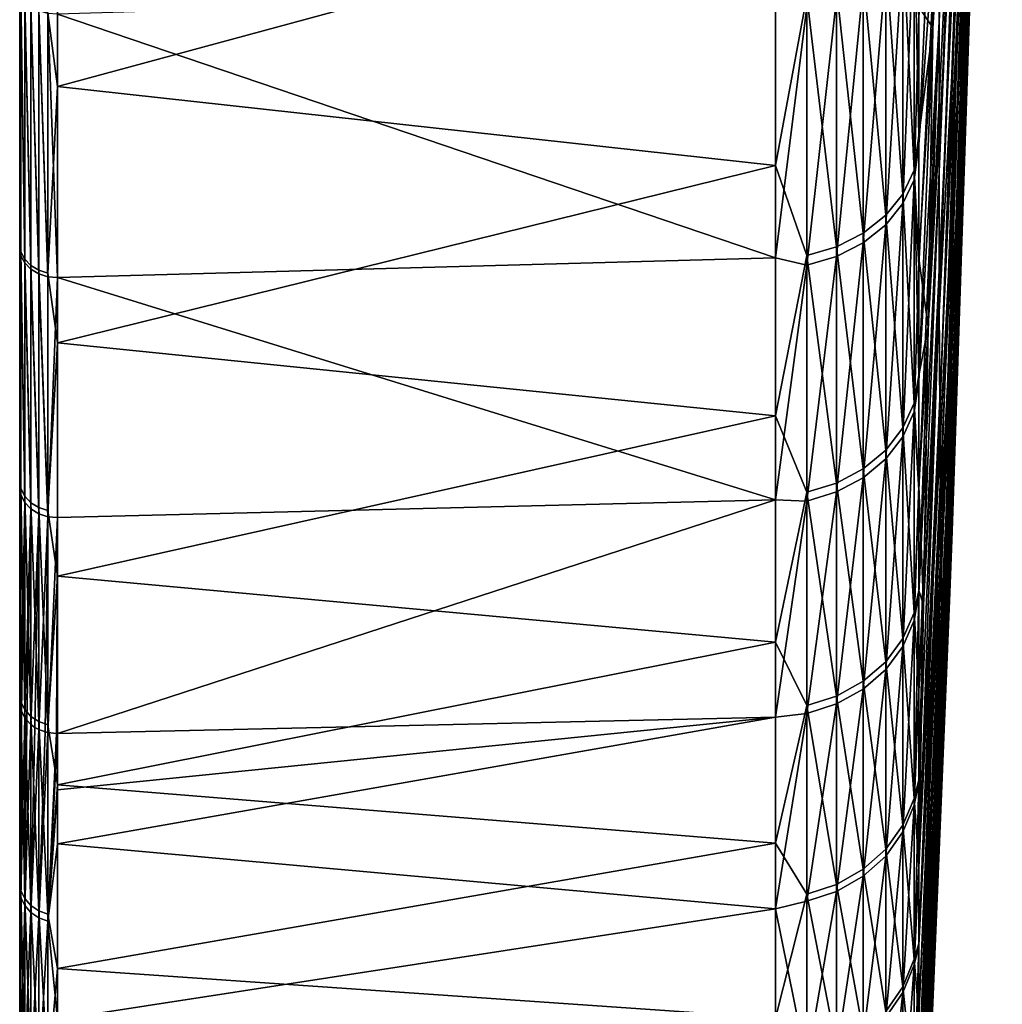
# Model space of a CAD drawing. Header units: metres. Extents: x 59 to 135, y -85 to 87.
# Tile 2 of 210: x 59 to 72, y -78 to -65. Entities that reach past the tile are written whole.
import ezdxf

# ---------------------------------------------------------------- set-up
doc = ezdxf.new("R2010")
doc.units = ezdxf.units.M
doc.layers.add('solid_21_404_502_XXX', color=7, linetype='CONTINUOUS')

msp = doc.modelspace()

# ---------------------------------------------------------------- linework, layer by layer
at = {"layer": 'solid_21_404_502_XXX'}
for points in [[(59, -84.156273, 7.615823), (59, 84.286781, 6), (59, 83.488174, 6)], [(59, -84.156273, 7.615823), (59, 83.689133, 11.67921), (59, 84.286781, 6)], [(59, 83.761658, -11.147238), (59, -83.945526, -9.665577), (59, 83.488174, -6)], [(59, 83.761658, -11.147238), (59, -83.090164, -15.372021), (59, -83.945526, -9.665577)], [(59, 83.761658, -11.147238), (59, 82.92157, -16.257021), (59, -83.090164, -15.372021)], [(59, -83.440346, 13.341134), (59, 82.708168, 17.309969), (59, 83.689133, 11.67921)], [(59, -84.156273, 7.615823), (59, -83.440346, 13.341134), (59, 83.689133, 11.67921)], [(59, -84.409454, -3.914168), (59, 83.679565, -2.001526), (59, 83.488174, -6)], [(59, -84.156273, 7.615823), (59, 83.488174, 6), (59, 83.679565, 2.001526)], [(59, -84.479797, 1.855262), (59, 83.679565, 2.001526), (59, 83.679565, -2.001526)], [(59, -84.409454, -3.914168), (59, -84.479797, 1.855262), (59, 83.679565, -2.001526)], [(59, -84.479797, 1.855262), (59, -84.156273, 7.615823), (59, 83.679565, 2.001526)], [(59, -83.945526, -9.665577), (59, -84.409454, -3.914168), (59, 83.488174, -6)], [(59, 82.92157, -16.257021), (59, -81.847366, -21.006769), (59, -83.090164, -15.372021)], [(59, 82.92157, -16.257021), (59, 81.770096, -21.305588), (59, -81.847366, -21.006769)], [(59, -82.335327, 19.004444), (59, 81.348885, 22.861198), (59, 82.708168, 17.309969)], [(59, -83.440346, 13.341134), (59, -82.335327, 19.004444), (59, 82.708168, 17.309969)], [(59, 81.770096, -21.305588), (59, 80.311546, -26.27416), (59, -81.847366, -21.006769)], [(59, -80.846359, 24.579268), (59, 79.617409, 28.308016), (59, 81.348885, 22.861198)], [(59, -82.335327, 19.004444), (59, -80.846359, 24.579268), (59, 81.348885, 22.861198)], [(59, 80.311546, -26.27416), (59, -80.222961, -26.543432), (59, -81.847366, -21.006769)], [(59, 80.311546, -26.27416), (59, 78.551414, -31.144053), (59, -80.222961, -26.543432)], [(59, -78.980499, 30.039265), (59, 77.521759, 33.62521), (59, 79.617409, 28.308016)], [(59, -80.846359, 24.579268), (59, -78.980499, 30.039265), (59, 79.617409, 28.308016)], [(59, 78.551414, -31.144053), (59, -78.224594, -31.956083), (59, -80.222961, -26.543432)], [(59, 78.551414, -31.144053), (59, 76.496223, -35.897137), (59, -78.224594, -31.956083)], [(59, -76.746208, 35.359512), (59, 75.071571, 38.788372), (59, 77.521759, 33.62521)], [(59, -78.980499, 30.039265), (59, -76.746208, 35.359512), (59, 77.521759, 33.62521)], [(59, 76.496223, -35.897137), (59, -75.861549, -37.219658), (59, -78.224594, -31.956083)], [(59, 76.496223, -35.897137), (59, 74.155876, -40.511539), (59, -75.861549, -37.219658)], [(59, -74.155876, 40.511539), (59, 72.278084, 43.77393), (59, 75.071571, 38.788372)], [(59, -76.746208, 35.359512), (59, -74.155876, 40.511539), (59, 75.071571, 38.788372)], [(59, 74.155876, -40.511539), (59, -73.144676, -42.309959), (59, -75.861549, -37.219658)], [(59, 74.155876, -40.511539), (59, 71.220154, -45.474884), (59, -73.144676, -42.309959)], [(59, -71.250275, 45.42767), (59, 69.153824, 48.559505), (59, 72.278084, 43.77393)], [(59, -74.155876, 40.511539), (59, -71.250275, 45.42767), (59, 72.278084, 43.77393)], [(59, 71.220154, -45.474884), (59, -70.086655, -47.203133), (59, -73.144676, -42.309959)], [(59, 71.220154, -45.474884), (59, 67.950516, -50.229515), (59, -70.086655, -47.203133)], [(59, -68.016335, 50.14035), (59, 65.713104, 53.123096), (59, 69.153824, 48.559505)], [(59, -71.250275, 45.42767), (59, -68.016335, 50.14035), (59, 69.153824, 48.559505)], [(59, 67.950516, -50.229515), (59, -66.701797, -51.876247), (59, -70.086655, -47.203133)], [(59, 67.950516, -50.229515), (59, 64.364212, -54.749634), (59, -66.701797, -51.876247)], [(59, -68.016335, 50.14035), (59, -64.471413, 54.62336), (59, 65.713104, 53.123096)], [(59, 64.364212, -54.749634), (59, -63.005966, -56.307415), (59, -66.701797, -51.876247)], [(72.092766, -50.072754, 30.411503), (71.459869, -66.981308, 36.592052), (71.950981, -55.283516, 30.201523)], [(72.092766, -50.072754, 30.411503), (71.4617, -64.950943, 39.999283), (71.459869, -66.981308, 36.592052)], [(72.092766, -50.072754, 30.411503), (71.467171, -62.671661, 43.24527), (71.4617, -64.950943, 39.999283)], [(72.315361, -50.305965, -7.714036), (71.786453, -65.731552, -16.430183), (71.829636, -63.542927, -19.737694)], [(72.315361, -50.305965, -7.714036), (72.287094, -51.653057, -5.392601), (71.786453, -65.731552, -16.430183)], [(72.091515, -51.448273, 28.106319), (71.950981, -55.283516, 30.201523), (71.4617, -68.751381, 33.042629)], [(72.092766, -52.644714, 25.703604), (72.091515, -51.448273, 28.106319), (71.4617, -68.751381, 33.042629)], [(72.287094, -51.653057, -5.392601), (71.745094, -67.666893, -12.968342), (71.786453, -65.731552, -16.430183)], [(72.287094, -51.653057, -5.392601), (72.260216, -52.820034, -2.975587), (71.745094, -67.666893, -12.968342)], [(71.375923, -65.03109, -43.747158), (72.015686, -52.520061, -31.069576), (71.96769, -55.586365, -28.554207)], [(71.375923, -65.03109, -43.747158), (71.44162, -60.7211, -46.983349), (72.015686, -52.520061, -31.069576)], [(72.092766, -52.644714, 25.703604), (71.4617, -68.751381, 33.042629), (71.467171, -70.251282, 29.370867)], [(72.096527, -53.655315, 23.217001), (72.092766, -52.644714, 25.703604), (71.467171, -70.251282, 29.370867)], [(72.260216, -52.820034, -2.975587), (71.705795, -69.338112, -9.371531), (71.745094, -67.666893, -12.968342)], [(72.260216, -52.820034, -2.975587), (72.234863, -53.800159, -0.476942), (71.705795, -69.338112, -9.371531)], [(72.096527, -53.655315, 23.217001), (71.467171, -70.251282, 29.370867), (71.47625, -71.472618, 25.597294)], [(72.102768, -54.474243, 20.660866), (72.096527, -53.655315, 23.217001), (71.47625, -71.472618, 25.597294)], [(72.234863, -53.800159, -0.476942), (71.66877, -70.735878, -5.659863), (71.705795, -69.338112, -9.371531)], [(72.234863, -53.800159, -0.476942), (72.211205, -54.587776, 2.088914), (71.66877, -70.735878, -5.659863)], [(72.102768, -54.474243, 20.660866), (71.47625, -71.472618, 25.597294), (71.488892, -72.408554, 21.743017)], [(72.111458, -55.096771, 18.049946), (72.102768, -54.474243, 20.660866), (71.488892, -72.408554, 21.743017)], [(72.211205, -54.587776, 2.088914), (71.634232, -71.852364, -1.854097), (71.66877, -70.735878, -5.659863)], [(72.211205, -54.587776, 2.088914), (72.189362, -55.178341, 4.707172), (71.634232, -71.852364, -1.854097)], [(72.111458, -55.096771, 18.049946), (71.488892, -72.408554, 21.743017), (71.50502, -73.053856, 17.829592)], [(72.122543, -55.51931, 15.399313), (72.111458, -55.096771, 18.049946), (71.50502, -73.053856, 17.829592)], [(72.189362, -55.178341, 4.707172), (71.602371, -72.681328, 2.024483), (71.634232, -71.852364, -1.854097)], [(72.189362, -55.178341, 4.707172), (72.169464, -55.568439, 7.362721), (71.602371, -72.681328, 2.024483)], [(71.950981, -55.283516, 30.201523), (71.459869, -66.981308, 36.592052), (71.4617, -68.751381, 33.042629)], [(71.31115, -69.082146, -40.192162), (71.96769, -55.586365, -28.554207), (71.920509, -58.456108, -25.816704)], [(71.31115, -69.082146, -40.192162), (71.375923, -65.03109, -43.747158), (71.96769, -55.586365, -28.554207)], [(72.122543, -55.51931, 15.399313), (71.50502, -73.053856, 17.829592), (71.524551, -73.404922, 13.878901)], [(72.135956, -55.739422, 12.724263), (72.122543, -55.51931, 15.399313), (71.524551, -73.404922, 13.878901)], [(72.169464, -55.568439, 7.362721), (71.573364, -73.218132, 5.954187), (71.602371, -72.681328, 2.024483)], [(72.169464, -55.568439, 7.362721), (72.151627, -55.755829, 10.040236), (71.573364, -73.218132, 5.954187)], [(72.135956, -55.739422, 12.724263), (71.524551, -73.404922, 13.878901), (71.547379, -73.459785, 9.91304)], [(72.151627, -55.755829, 10.040236), (72.135956, -55.739422, 12.724263), (71.547379, -73.459785, 9.91304)], [(72.151627, -55.755829, 10.040236), (71.547379, -73.459785, 9.91304), (71.573364, -73.218132, 5.954187)], [(71.247665, -72.850754, -36.339001), (71.920509, -58.456108, -25.816704), (71.874405, -61.113251, -22.872377)], [(71.247665, -72.850754, -36.339001), (71.31115, -69.082146, -40.192162), (71.920509, -58.456108, -25.816704)], [(71.47625, -60.1562, 46.311855), (71.185867, -64.88913, 51.485935), (71.185867, -66.609306, 49.24017)], [(71.467171, -62.671661, 43.24527), (71.47625, -60.1562, 46.311855), (71.185867, -66.609306, 49.24017)], [(71.375923, -65.03109, -43.747158), (71.18586, -64.747749, -51.663715), (71.44162, -60.7211, -46.983349)], [(71.874405, -61.113251, -22.872377), (71.829636, -63.542927, -19.737694), (71.185867, -76.314201, -32.210541)], [(71.247665, -72.850754, -36.339001), (71.874405, -61.113251, -22.872377), (71.185867, -76.314201, -32.210541)], [(59.513088, -62.049271, -58.093788), (59.513088, -65.8246, -53.77845), (59.381157, -64.827255, -54.954716)], [(69.240135, -63.188499, -56.471031), (59.513088, -65.8246, -53.77845), (59.513088, -62.049271, -58.093788)], [(71.467171, -62.671661, 43.24527), (71.185867, -66.609306, 49.24017), (71.185867, -68.251373, 46.937725)], [(71.467171, -62.671661, 43.24527), (71.185867, -68.251373, 46.937725), (71.185867, -69.814079, 44.580132)], [(71.4617, -64.950943, 39.999283), (71.467171, -62.671661, 43.24527), (71.185867, -69.814079, 44.580132)], [(59.017467, -64.556709, -54.725376), (59, -66.701797, -51.876247), (59, -63.005966, -56.307415)], [(69.240135, -63.188499, -56.471031), (69.240135, -66.894913, -52.027248), (59.513088, -65.8246, -53.77845)], [(69.664322, -64.600342, -54.76236), (69.240135, -66.894913, -52.027248), (69.240135, -63.188499, -56.471031)], [(70.969337, -63.811974, -54.094051), (71.122032, -63.506641, -53.83522), (71.122032, -66.960625, -49.473225)], [(71.185867, -66.491699, -49.398701), (71.122032, -66.960625, -49.473225), (71.122032, -63.506641, -53.83522)], [(71.18586, -64.747749, -51.663715), (71.185867, -66.491699, -49.398701), (71.122032, -63.506641, -53.83522)], [(70.969337, -67.413361, 49.533558), (71.122032, -67.090797, 49.296547), (71.122032, -63.648331, 53.667633)], [(70.969337, -63.954342, 53.925659), (70.969337, -67.413361, 49.533558), (71.122032, -63.648331, 53.667633)], [(71.185867, -64.88913, 51.485935), (71.122032, -63.648331, 53.667633), (71.122032, -67.090797, 49.296547)], [(71.829636, -63.542927, -19.737694), (71.18586, -77.44017, -29.40106), (71.185867, -76.379341, -32.055782)], [(71.829636, -63.542927, -19.737694), (71.786453, -65.731552, -16.430183), (71.18586, -77.44017, -29.40106)], [(71.829636, -63.542927, -19.737694), (71.185867, -76.379341, -32.055782), (71.185867, -76.314201, -32.210541)], [(70.734901, -64.085495, -54.32592), (70.969337, -63.811974, -54.094051), (70.969337, -67.282555, -49.711086)], [(70.969337, -67.282555, -49.711086), (70.969337, -63.811974, -54.094051), (71.122032, -66.960625, -49.473225)], [(70.734901, -67.702316, 49.745876), (70.969337, -67.413361, 49.533558), (70.969337, -63.954342, 53.925659)], [(70.734901, -64.22847, 54.156803), (70.734901, -67.702316, 49.745876), (70.969337, -63.954342, 53.925659)], [(70.429466, -64.314651, -54.52018), (70.734901, -64.085495, -54.32592), (70.734901, -67.570953, -49.924164)], [(70.734901, -67.570953, -49.924164), (70.734901, -64.085495, -54.32592), (70.969337, -67.282555, -49.711086)], [(70.06707, -64.48893, -54.667919), (70.429466, -64.314651, -54.52018), (70.429466, -67.812576, -50.102684)], [(70.429466, -67.944405, 49.923759), (70.734901, -67.702316, 49.745876), (70.734901, -64.22847, 54.156803)], [(70.429466, -64.458138, 54.35046), (70.429466, -67.944405, 49.923759), (70.734901, -64.22847, 54.156803)], [(70.429466, -67.812576, -50.102684), (70.429466, -64.314651, -54.52018), (70.734901, -67.570953, -49.924164)], [(59.017467, -68.119232, 50.221565), (59, -64.471413, 54.62336), (59, -68.016335, 50.14035)], [(59.017467, -68.119232, 50.221565), (59.017467, -64.568588, 54.711357), (59, -64.471413, 54.62336)], [(59.017467, -68.067802, -50.291252), (59, -66.701797, -51.876247), (59.017467, -64.556709, -54.725376)], [(59.017467, -64.556709, -54.725376), (59.068981, -64.650093, -54.804539), (59.068981, -68.16626, -50.364002)], [(59.017467, -68.067802, -50.291252), (59.017467, -64.556709, -54.725376), (59.068981, -68.16626, -50.364002)], [(59.068981, -68.217415, 50.294693), (59.017467, -64.568588, 54.711357), (59.017467, -68.119232, 50.221565)], [(59.068981, -64.661415, 54.791183), (59.017467, -64.568588, 54.711357), (59.068981, -68.217415, 50.294693)], [(69.240135, -68.145973, 50.377483), (69.240135, -64.549225, 54.910488), (59.513088, -64.847321, 54.95293)], [(69.664322, -64.744469, 54.591888), (69.240135, -64.549225, 54.910488), (69.240135, -68.145973, 50.377483)], [(69.664322, -64.600342, -54.76236), (70.06707, -64.48893, -54.667919), (70.06707, -67.996338, -50.238453)], [(70.06707, -68.128525, 50.059044), (70.429466, -67.944405, 49.923759), (70.429466, -64.458138, 54.35046)], [(70.06707, -64.632813, 54.497738), (70.06707, -68.128525, 50.059044), (70.429466, -64.458138, 54.35046)], [(70.06707, -67.996338, -50.238453), (70.06707, -64.48893, -54.667919), (70.429466, -67.812576, -50.102684)], [(59.068981, -64.650093, -54.804539), (59.150913, -64.729836, -54.872135), (59.150913, -68.250343, -50.426125)], [(59.068981, -68.16626, -50.364002), (59.068981, -64.650093, -54.804539), (59.150913, -68.250343, -50.426125)], [(59.068981, -64.661415, 54.791183), (59.150913, -68.301201, 50.35722), (59.150913, -64.740578, 54.859463)], [(59.068981, -64.661415, 54.791183), (59.068981, -68.217415, 50.294693), (59.150913, -68.301201, 50.35722)], [(69.664322, -68.113808, -50.325245), (69.240135, -66.894913, -52.027248), (69.664322, -64.600342, -54.76236)], [(69.664322, -68.113808, -50.325245), (69.664322, -64.600342, -54.76236), (70.06707, -67.996338, -50.238453)], [(69.664322, -68.246223, 50.145523), (70.06707, -68.128525, 50.059044), (70.06707, -64.632813, 54.497738)], [(69.664322, -64.744469, 54.591888), (69.664322, -68.246223, 50.145523), (70.06707, -64.632813, 54.497738)], [(59.150913, -64.729836, -54.872135), (59.257481, -64.790314, -54.923401), (59.257481, -68.31411, -50.473236)], [(59.150913, -68.250343, -50.426125), (59.150913, -64.729836, -54.872135), (59.257481, -68.31411, -50.473236)], [(59.150913, -64.740578, 54.859463), (59.257481, -68.364662, 50.404739), (59.257481, -64.800499, 54.911381)], [(59.150913, -64.740578, 54.859463), (59.150913, -68.301201, 50.35722), (59.257481, -68.364662, 50.404739)], [(59.257481, -64.790314, -54.923401), (59.381157, -64.827255, -54.954716), (59.381157, -68.353058, -50.50201)], [(59.257481, -68.31411, -50.473236), (59.257481, -64.790314, -54.923401), (59.381157, -68.353058, -50.50201)], [(59.257481, -64.800499, 54.911381), (59.381157, -68.403336, 50.433895), (59.381157, -64.836945, 54.943283)], [(59.257481, -64.800499, 54.911381), (59.257481, -68.364662, 50.404739), (59.381157, -68.403336, 50.433895)], [(59.513088, -65.8246, -53.77845), (59.381157, -68.353058, -50.50201), (59.381157, -64.827255, -54.954716)], [(59.381157, -64.836945, 54.943283), (59.513088, -68.414474, 50.442642), (59.513088, -64.847321, 54.95293)], [(59.381157, -64.836945, 54.943283), (59.381157, -68.403336, 50.433895), (59.513088, -68.414474, 50.442642)], [(69.240135, -68.145973, 50.377483), (59.513088, -64.847321, 54.95293), (59.513088, -68.414474, 50.442642)], [(69.664322, -64.744469, 54.591888), (69.240135, -68.145973, 50.377483), (69.664322, -68.246223, 50.145523)], [(71.375923, -65.03109, -43.747158), (71.185867, -66.491699, -49.398701), (71.18586, -64.747749, -51.663715)], [(71.185867, -66.609306, 49.24017), (71.185867, -64.88913, 51.485935), (71.122032, -67.090797, 49.296547)], [(71.4617, -64.950943, 39.999283), (71.18586, -71.294868, 42.171604), (71.185867, -72.693268, 39.712513)], [(71.4617, -64.950943, 39.999283), (71.185867, -69.814079, 44.580132), (71.18586, -71.294868, 42.171604)], [(71.4617, -64.950943, 39.999283), (71.185867, -72.693268, 39.712513), (71.459869, -66.981308, 36.592052)], [(71.375923, -65.03109, -43.747158), (71.18586, -68.156845, -47.074959), (71.185867, -66.491699, -49.398701)], [(71.31115, -69.082146, -40.192162), (71.18586, -68.156845, -47.074959), (71.375923, -65.03109, -43.747158)], [(71.786453, -65.731552, -16.430183), (71.185867, -78.408562, -26.711264), (71.18586, -77.44017, -29.40106)], [(71.786453, -65.731552, -16.430183), (71.185867, -79.283577, -23.989614), (71.185867, -78.408562, -26.711264)], [(71.786453, -65.731552, -16.430183), (71.745094, -67.666893, -12.968342), (71.185867, -79.283577, -23.989614)], [(59.513088, -65.8246, -53.77845), (59.513088, -69.300423, -49.218407), (59.381157, -68.353058, -50.50201)], [(69.240135, -66.894913, -52.027248), (59.513088, -69.300423, -49.218407), (59.513088, -65.8246, -53.77845)], [(71.185867, -66.491699, -49.398701), (71.18586, -68.156845, -47.074959), (71.122032, -66.960625, -49.473225)], [(59.017467, -68.067802, -50.291252), (59, -70.086655, -47.203133), (59, -66.701797, -51.876247)], [(71.185867, -68.251373, 46.937725), (71.185867, -66.609306, 49.24017), (71.122032, -67.090797, 49.296547)], [(69.240135, -66.894913, -52.027248), (69.240135, -70.289429, -47.340893), (59.513088, -69.300423, -49.218407)], [(69.664322, -68.113808, -50.325245), (69.240135, -70.289429, -47.340893), (69.240135, -66.894913, -52.027248)], [(70.969337, -67.282555, -49.711086), (71.122032, -66.960625, -49.473225), (71.122032, -70.11554, -44.89027)], [(71.185867, -69.740486, -44.695049), (71.122032, -70.11554, -44.89027), (71.122032, -66.960625, -49.473225)], [(71.18586, -68.156845, -47.074959), (71.185867, -69.740486, -44.695049), (71.122032, -66.960625, -49.473225)], [(71.459869, -66.981308, 36.592052), (71.185867, -72.693268, 39.712513), (71.18586, -74.020554, 37.180088)], [(71.4617, -68.751381, 33.042629), (71.459869, -66.981308, 36.592052), (71.18586, -74.020554, 37.180088)], [(70.969337, -70.571297, 44.920227), (71.122032, -70.23362, 44.705292), (71.122032, -67.090797, 49.296547)], [(70.969337, -67.413361, 49.533558), (70.969337, -70.571297, 44.920227), (71.122032, -67.090797, 49.296547)], [(71.185867, -68.251373, 46.937725), (71.122032, -67.090797, 49.296547), (71.122032, -70.23362, 44.705292)], [(70.734901, -67.570953, -49.924164), (70.969337, -67.282555, -49.711086), (70.969337, -70.452644, -45.106094)], [(70.969337, -70.452644, -45.106094), (70.969337, -67.282555, -49.711086), (71.122032, -70.11554, -44.89027)], [(70.734901, -70.873787, 45.11277), (70.969337, -70.571297, 44.920227), (70.969337, -67.413361, 49.533558)], [(70.734901, -67.702316, 49.745876), (70.734901, -70.873787, 45.11277), (70.969337, -67.413361, 49.533558)], [(70.429466, -67.812576, -50.102684), (70.734901, -67.570953, -49.924164), (70.734901, -70.754623, -45.299435)], [(70.734901, -70.754623, -45.299435), (70.734901, -67.570953, -49.924164), (70.969337, -70.452644, -45.106094)], [(70.429466, -71.12722, 45.274086), (70.734901, -70.873787, 45.11277), (70.734901, -67.702316, 49.745876)], [(70.429466, -67.944405, 49.923759), (70.429466, -71.12722, 45.274086), (70.734901, -67.702316, 49.745876)], [(71.745094, -67.666893, -12.968342), (71.185867, -80.749382, -18.463905), (71.18586, -80.064323, -21.239491)], [(71.745094, -67.666893, -12.968342), (71.18586, -80.064323, -21.239491), (71.185867, -79.283577, -23.989614)], [(71.745094, -67.666893, -12.968342), (71.705795, -69.338112, -9.371531), (71.185867, -80.749382, -18.463905)], [(70.06707, -67.996338, -50.238453), (70.429466, -67.812576, -50.102684), (70.429466, -71.007629, -45.461418)], [(70.429466, -71.007629, -45.461418), (70.429466, -67.812576, -50.102684), (70.734901, -70.754623, -45.299435)], [(59.017467, -71.358253, 45.502033), (59, -68.016335, 50.14035), (59, -71.250275, 45.42767)], [(59.017467, -71.358253, 45.502033), (59.017467, -68.119232, 50.221565), (59, -68.016335, 50.14035)], [(69.664322, -68.113808, -50.325245), (70.06707, -67.996338, -50.238453), (70.06707, -71.20005, -45.58461)], [(70.06707, -71.319962, 45.39677), (70.429466, -71.12722, 45.274086), (70.429466, -67.944405, 49.923759)], [(70.06707, -68.128525, 50.059044), (70.06707, -71.319962, 45.39677), (70.429466, -67.944405, 49.923759)], [(70.06707, -71.20005, -45.58461), (70.06707, -67.996338, -50.238453), (70.429466, -71.007629, -45.461418)], [(59.017467, -71.274879, -45.632519), (59, -70.086655, -47.203133), (59.017467, -68.067802, -50.291252)], [(59.017467, -68.067802, -50.291252), (59.068981, -68.16626, -50.364002), (59.068981, -71.377983, -45.698528)], [(59.017467, -71.274879, -45.632519), (59.017467, -68.067802, -50.291252), (59.068981, -71.377983, -45.698528)], [(59.068981, -71.461319, 45.568104), (59.017467, -68.119232, 50.221565), (59.017467, -71.358253, 45.502033)], [(59.068981, -68.217415, 50.294693), (59.017467, -68.119232, 50.221565), (59.068981, -71.461319, 45.568104)], [(59.068981, -68.16626, -50.364002), (59.150913, -68.250343, -50.426125), (59.150913, -71.466026, -45.754894)], [(59.068981, -71.377983, -45.698528), (59.068981, -68.16626, -50.364002), (59.150913, -71.466026, -45.754894)], [(69.240135, -71.424988, 45.609596), (69.240135, -68.145973, 50.377483), (59.513088, -68.414474, 50.442642)], [(69.664322, -71.323051, -45.663361), (69.240135, -70.289429, -47.340893), (69.664322, -68.113808, -50.325245)], [(69.664322, -68.246223, 50.145523), (69.240135, -68.145973, 50.377483), (69.240135, -71.424988, 45.609596)], [(69.664322, -71.323051, -45.663361), (69.664322, -68.113808, -50.325245), (70.06707, -71.20005, -45.58461)], [(69.664322, -71.443169, 45.475197), (70.06707, -71.319962, 45.39677), (70.06707, -68.128525, 50.059044)], [(69.664322, -68.246223, 50.145523), (69.664322, -71.443169, 45.475197), (70.06707, -68.128525, 50.059044)], [(71.31115, -69.082146, -40.192162), (71.185867, -69.740486, -44.695049), (71.18586, -68.156845, -47.074959)], [(59.068981, -68.217415, 50.294693), (59.150913, -71.549301, 45.624569), (59.150913, -68.301201, 50.35722)], [(59.068981, -68.217415, 50.294693), (59.068981, -71.461319, 45.568104), (59.150913, -71.549301, 45.624569)], [(59.150913, -68.250343, -50.426125), (59.257481, -68.31411, -50.473236), (59.257481, -71.532791, -45.797642)], [(59.150913, -71.466026, -45.754894), (59.150913, -68.250343, -50.426125), (59.257481, -71.532791, -45.797642)], [(59.150913, -68.301201, 50.35722), (59.257481, -71.61599, 45.667439), (59.257481, -68.364662, 50.404739)], [(59.150913, -68.301201, 50.35722), (59.150913, -71.549301, 45.624569), (59.257481, -71.61599, 45.667439)], [(59.257481, -68.31411, -50.473236), (59.381157, -68.353058, -50.50201), (59.381157, -71.573578, -45.823753)], [(59.257481, -71.532791, -45.797642), (59.257481, -68.31411, -50.473236), (59.381157, -71.573578, -45.823753)], [(69.664322, -68.246223, 50.145523), (69.240135, -71.424988, 45.609596), (69.664322, -71.443169, 45.475197)], [(71.185867, -69.814079, 44.580132), (71.185867, -68.251373, 46.937725), (71.122032, -70.23362, 44.705292)], [(59.257481, -68.364662, 50.404739), (59.381157, -71.656677, 45.693695), (59.381157, -68.403336, 50.433895)], [(59.257481, -68.364662, 50.404739), (59.257481, -71.61599, 45.667439), (59.381157, -71.656677, 45.693695)], [(59.513088, -69.300423, -49.218407), (59.381157, -71.573578, -45.823753), (59.381157, -68.353058, -50.50201)], [(59.381157, -68.403336, 50.433895), (59.381157, -71.656677, 45.693695), (59.513088, -68.414474, 50.442642)], [(59.381157, -71.656677, 45.693695), (59.513088, -71.668503, 45.701488), (59.513088, -68.414474, 50.442642)], [(69.240135, -71.424988, 45.609596), (59.513088, -68.414474, 50.442642), (59.513088, -71.668503, 45.701488)], [(71.4617, -68.751381, 33.042629), (71.18586, -74.020554, 37.180088), (71.185867, -75.258919, 34.604752)], [(71.4617, -68.751381, 33.042629), (71.185867, -75.258919, 34.604752), (71.185867, -76.408249, 31.987183)], [(71.467171, -70.251282, 29.370867), (71.4617, -68.751381, 33.042629), (71.185867, -76.408249, 31.987183)], [(71.31115, -69.082146, -40.192162), (71.185867, -71.241295, -42.261944), (71.185867, -69.740486, -44.695049)], [(71.247665, -72.850754, -36.339001), (71.185867, -71.241295, -42.261944), (71.31115, -69.082146, -40.192162)], [(59.513088, -69.300423, -49.218407), (59.513088, -72.460907, -44.43441), (59.381157, -71.573578, -45.823753)], [(69.240135, -70.289429, -47.340893), (59.513088, -72.460907, -44.43441), (59.513088, -69.300423, -49.218407)], [(71.705795, -69.338112, -9.371531), (71.185867, -81.830643, -12.850291), (71.18586, -81.338608, -15.6665)], [(71.705795, -69.338112, -9.371531), (71.18586, -81.338608, -15.6665), (71.185867, -80.749382, -18.463905)], [(71.705795, -69.338112, -9.371531), (71.66877, -70.735878, -5.659863), (71.185867, -81.830643, -12.850291)], [(71.185867, -69.740486, -44.695049), (71.185867, -71.241295, -42.261944), (71.122032, -70.11554, -44.89027)], [(71.18586, -71.294868, 42.171604), (71.185867, -69.814079, 44.580132), (71.122032, -70.23362, 44.705292)], [(59.017467, -71.274879, -45.632519), (59, -73.144676, -42.309959), (59, -70.086655, -47.203133)], [(70.969337, -70.452644, -45.106094), (71.122032, -70.11554, -44.89027), (71.122032, -72.957298, -40.106823)], [(71.185867, -71.241295, -42.261944), (71.122032, -72.957298, -40.106823), (71.122032, -70.11554, -44.89027)], [(69.240135, -70.289429, -47.340893), (69.240135, -73.356224, -42.433811), (59.513088, -72.460907, -44.43441)], [(69.664322, -71.323051, -45.663361), (69.240135, -73.356224, -42.433811), (69.240135, -70.289429, -47.340893)], [(70.969337, -73.41404, 40.106274), (71.122032, -73.062767, 39.914371), (71.122032, -70.23362, 44.705292)], [(70.969337, -70.571297, 44.920227), (70.969337, -73.41404, 40.106274), (71.122032, -70.23362, 44.705292)], [(71.18586, -71.294868, 42.171604), (71.122032, -70.23362, 44.705292), (71.122032, -73.062767, 39.914371)], [(71.467171, -70.251282, 29.370867), (71.185867, -76.408249, 31.987183), (71.185867, -77.466331, 29.331915)], [(71.47625, -71.472618, 25.597294), (71.467171, -70.251282, 29.370867), (71.185867, -77.466331, 29.331915)], [(70.734901, -70.754623, -45.299435), (70.969337, -70.452644, -45.106094), (70.969337, -73.308067, -40.299648)], [(70.969337, -73.308067, -40.299648), (70.969337, -70.452644, -45.106094), (71.122032, -72.957298, -40.106823)], [(70.734901, -73.728722, 40.278183), (70.969337, -73.41404, 40.106274), (70.969337, -70.571297, 44.920227)], [(70.734901, -70.873787, 45.11277), (70.734901, -73.728722, 40.278183), (70.969337, -70.571297, 44.920227)], [(70.429466, -71.007629, -45.461418), (70.734901, -70.754623, -45.299435), (70.734901, -73.622292, -40.472389)], [(70.734901, -73.622292, -40.472389), (70.734901, -70.754623, -45.299435), (70.969337, -73.308067, -40.299648)], [(71.66877, -70.735878, -5.659863), (71.18586, -82.522224, -7.175534), (71.185867, -82.22541, -10.018852)], [(71.66877, -70.735878, -5.659863), (71.634232, -71.852364, -1.854097), (71.18586, -82.522224, -7.175534)], [(71.66877, -70.735878, -5.659863), (71.185867, -82.22541, -10.018852), (71.185867, -81.830643, -12.850291)], [(70.429466, -73.992355, 40.422211), (70.734901, -73.728722, 40.278183), (70.734901, -70.873787, 45.11277)], [(70.429466, -71.12722, 45.274086), (70.429466, -73.992355, 40.422211), (70.734901, -70.873787, 45.11277)], [(70.06707, -71.20005, -45.58461), (70.429466, -71.007629, -45.461418), (70.429466, -73.885551, -40.617111)], [(70.429466, -73.885551, -40.617111), (70.429466, -71.007629, -45.461418), (70.734901, -73.622292, -40.472389)], [(59.017467, -71.358253, 45.502033), (59, -71.250275, 45.42767), (59, -74.155876, 40.511539)], [(69.664322, -71.323051, -45.663361), (70.06707, -71.20005, -45.58461), (70.06707, -74.08577, -40.727177)], [(70.06707, -74.192863, 40.531746), (70.429466, -73.992355, 40.422211), (70.429466, -71.12722, 45.274086)], [(70.06707, -71.319962, 45.39677), (70.06707, -74.192863, 40.531746), (70.429466, -71.12722, 45.274086)], [(70.06707, -74.08577, -40.727177), (70.06707, -71.20005, -45.58461), (70.429466, -73.885551, -40.617111)], [(71.185867, -71.241295, -42.261944), (71.18586, -72.657257, -39.778507), (71.122032, -72.957298, -40.106823)], [(71.247665, -72.850754, -36.339001), (71.18586, -72.657257, -39.778507), (71.185867, -71.241295, -42.261944)], [(59.017467, -74.163635, -40.769978), (59, -73.144676, -42.309959), (59.017467, -71.274879, -45.632519)], [(59.017467, -74.270844, 40.574345), (59.017467, -71.358253, 45.502033), (59, -74.155876, 40.511539)], [(59.017467, -71.274879, -45.632519), (59.068981, -71.377983, -45.698528), (59.068981, -74.270912, -40.828957)], [(59.017467, -74.163635, -40.769978), (59.017467, -71.274879, -45.632519), (59.068981, -74.270912, -40.828957)], [(59.068981, -71.461319, 45.568104), (59.017467, -71.358253, 45.502033), (59.017467, -74.270844, 40.574345)], [(59.068981, -71.377983, -45.698528), (59.150913, -71.466026, -45.754894), (59.150913, -74.362526, -40.879314)], [(59.068981, -74.270912, -40.828957), (59.068981, -71.377983, -45.698528), (59.150913, -74.362526, -40.879314)], [(69.664322, -74.213753, -40.797535), (69.240135, -73.356224, -42.433811), (69.664322, -71.323051, -45.663361)], [(69.664322, -74.321037, 40.601768), (70.06707, -74.192863, 40.531746), (70.06707, -71.319962, 45.39677)], [(69.664322, -71.443169, 45.475197), (69.664322, -74.321037, 40.601768), (70.06707, -71.319962, 45.39677)], [(69.664322, -74.213753, -40.797535), (69.664322, -71.323051, -45.663361), (70.06707, -74.08577, -40.727177)], [(71.18586, -71.294868, 42.171604), (71.122032, -73.062767, 39.914371), (71.185867, -72.693268, 39.712513)], [(59.024471, -74.291473, 40.585617), (59.068981, -71.461319, 45.568104), (59.017467, -74.270844, 40.574345)], [(59.024471, -74.291473, 40.585617), (59.068981, -74.378281, 40.633038), (59.068981, -71.461319, 45.568104)], [(59.068981, -71.461319, 45.568104), (59.068981, -74.378281, 40.633038), (59.150913, -71.549301, 45.624569)], [(59.150913, -71.466026, -45.754894), (59.257481, -71.532791, -45.797642), (59.257481, -74.431999, -40.917507)], [(59.150913, -74.362526, -40.879314), (59.150913, -71.466026, -45.754894), (59.257481, -74.431999, -40.917507)], [(69.240135, -71.424988, 45.609596), (59.513088, -71.668503, 45.701488), (59.513088, -74.594521, 40.751171)], [(69.240135, -74.370987, 40.629055), (69.240135, -71.424988, 45.609596), (59.513088, -74.594521, 40.751171)], [(69.664322, -71.443169, 45.475197), (69.240135, -71.424988, 45.609596), (69.240135, -74.370987, 40.629055)], [(69.664322, -71.443169, 45.475197), (69.240135, -74.370987, 40.629055), (69.664322, -74.321037, 40.601768)], [(71.47625, -71.472618, 25.597294), (71.185867, -77.466331, 29.331915), (71.185867, -78.432495, 26.640999)], [(71.47625, -71.472618, 25.597294), (71.185867, -78.432495, 26.640999), (71.185867, -79.305061, 23.918718)], [(71.488892, -72.408554, 21.743017), (71.47625, -71.472618, 25.597294), (71.185867, -79.305061, 23.918718)], [(59.068981, -74.378281, 40.633038), (59.095493, -74.413795, 40.652439), (59.150913, -71.549301, 45.624569)], [(59.095493, -74.413795, 40.652439), (59.150913, -74.470024, 40.683159), (59.150913, -71.549301, 45.624569)], [(59.150913, -71.549301, 45.624569), (59.150913, -74.470024, 40.683159), (59.257481, -71.61599, 45.667439)], [(59.150913, -74.470024, 40.683159), (59.206108, -74.510864, 40.705471), (59.257481, -71.61599, 45.667439)], [(59.206108, -74.510864, 40.705471), (59.257481, -74.539597, 40.721169), (59.257481, -71.61599, 45.667439)], [(59.257481, -71.532791, -45.797642), (59.381157, -71.573578, -45.823753), (59.381157, -74.474434, -40.940838)], [(59.257481, -74.431999, -40.917507), (59.257481, -71.532791, -45.797642), (59.381157, -74.474434, -40.940838)], [(59.257481, -71.61599, 45.667439), (59.257481, -74.539597, 40.721169), (59.381157, -71.656677, 45.693695)], [(59.257481, -74.539597, 40.721169), (59.345493, -74.573189, 40.739521), (59.381157, -71.656677, 45.693695)], [(59.345493, -74.573189, 40.739521), (59.381157, -74.582092, 40.744385), (59.381157, -71.656677, 45.693695)], [(59.513088, -72.460907, -44.43441), (59.381157, -74.474434, -40.940838), (59.381157, -71.573578, -45.823753)], [(59.381157, -71.656677, 45.693695), (59.381157, -74.582092, 40.744385), (59.513088, -71.668503, 45.701488)], [(59.381157, -74.582092, 40.744385), (59.5, -74.594666, 40.751251), (59.513088, -71.668503, 45.701488)], [(59.5, -74.594666, 40.751251), (59.513088, -74.594521, 40.751171), (59.513088, -71.668503, 45.701488)], [(71.634232, -71.852364, -1.854097), (71.185867, -82.720566, -4.323476), (71.18586, -82.522224, -7.175534)], [(71.634232, -71.852364, -1.854097), (71.602371, -72.681328, 2.024483), (71.185867, -82.720566, -4.323476)], [(71.488892, -72.408554, 21.743017), (71.185867, -79.305061, 23.918718), (71.185867, -80.083145, 21.167885)], [(71.50502, -73.053856, 17.829592), (71.488892, -72.408554, 21.743017), (71.185867, -80.083145, 21.167885)], [(59.513088, -72.460907, -44.43441), (59.513088, -75.291679, -39.448231), (59.381157, -74.474434, -40.940838)], [(69.240135, -73.356224, -42.433811), (59.513088, -75.291679, -39.448231), (59.513088, -72.460907, -44.43441)], [(71.18586, -72.657257, -39.778507), (71.185867, -73.986465, -37.247593), (71.122032, -72.957298, -40.106823)], [(71.122032, -75.56559, 34.945183), (71.185867, -72.693268, 39.712513), (71.122032, -73.062767, 39.914371)], [(71.18586, -74.020554, 37.180088), (71.185867, -72.693268, 39.712513), (71.122032, -75.56559, 34.945183)], [(71.247665, -72.850754, -36.339001), (71.185867, -73.986465, -37.247593), (71.18586, -72.657257, -39.778507)], [(71.602371, -72.681328, 2.024483), (71.185867, -82.821754, 1.392453), (71.18586, -82.820648, -1.466537)], [(71.602371, -72.681328, 2.024483), (71.18586, -82.820648, -1.466537), (71.185867, -82.720566, -4.323476)], [(71.602371, -72.681328, 2.024483), (71.573364, -73.218132, 5.954187), (71.185867, -82.821754, 1.392453)], [(71.247665, -72.850754, -36.339001), (71.185867, -76.314201, -32.210541), (71.18586, -75.227898, -34.672405)], [(71.247665, -72.850754, -36.339001), (71.18586, -75.227898, -34.672405), (71.185867, -73.986465, -37.247593)], [(70.969337, -73.308067, -40.299648), (71.122032, -72.957298, -40.106823), (71.122032, -75.473221, -35.144249)], [(71.185867, -73.986465, -37.247593), (71.122032, -75.473221, -35.144249), (71.122032, -72.957298, -40.106823)], [(70.969337, -75.928902, 35.113194), (71.122032, -73.062767, 39.914371), (70.969337, -73.41404, 40.106274)], [(70.969337, -75.928902, 35.113194), (71.122032, -75.56559, 34.945183), (71.122032, -73.062767, 39.914371)], [(71.50502, -73.053856, 17.829592), (71.185867, -80.083145, 21.167885), (71.18586, -80.766037, 18.391609)], [(71.50502, -73.053856, 17.829592), (71.18586, -80.766037, 18.391609), (71.185867, -81.35244, 15.593825)], [(71.524551, -73.404922, 13.878901), (71.50502, -73.053856, 17.829592), (71.185867, -81.35244, 15.593825)], [(59.017467, -74.163635, -40.769978), (59, -75.861549, -37.219658), (59, -73.144676, -42.309959)], [(71.573364, -73.218132, 5.954187), (71.185867, -82.528549, 7.10164), (71.18586, -82.72451, 4.249518)], [(71.573364, -73.218132, 5.954187), (71.18586, -82.72451, 4.249518), (71.185867, -82.821754, 1.392453)], [(71.573364, -73.218132, 5.954187), (71.547379, -73.459785, 9.91304), (71.185867, -82.528549, 7.10164)], [(69.240135, -73.356224, -42.433811), (69.240135, -76.081001, -37.32888), (59.513088, -75.291679, -39.448231)], [(69.664322, -74.213753, -40.797535), (69.240135, -76.081001, -37.32888), (69.240135, -73.356224, -42.433811)], [(70.734901, -73.622292, -40.472389), (70.969337, -73.308067, -40.299648), (70.969337, -75.836082, -35.313217)], [(70.969337, -75.836082, -35.313217), (70.969337, -73.308067, -40.299648), (71.122032, -75.473221, -35.144249)], [(70.734901, -76.254356, 35.263702), (70.969337, -73.41404, 40.106274), (70.734901, -73.728722, 40.278183)], [(70.734901, -76.254356, 35.263702), (70.969337, -75.928902, 35.113194), (70.969337, -73.41404, 40.106274)], [(71.524551, -73.404922, 13.878901), (71.185867, -81.35244, 15.593825), (71.18586, -81.842255, 12.776987)], [(71.524551, -73.404922, 13.878901), (71.18586, -81.842255, 12.776987), (71.185867, -82.234314, 9.945368)], [(71.547379, -73.459785, 9.91304), (71.524551, -73.404922, 13.878901), (71.185867, -82.234314, 9.945368)], [(71.547379, -73.459785, 9.91304), (71.185867, -82.234314, 9.945368), (71.185867, -82.528549, 7.10164)], [(70.429466, -73.885551, -40.617111), (70.734901, -73.622292, -40.472389), (70.734901, -76.16114, -35.464581)], [(70.734901, -76.16114, -35.464581), (70.734901, -73.622292, -40.472389), (70.969337, -75.836082, -35.313217)], [(70.429466, -76.527031, 35.389797), (70.734901, -73.728722, 40.278183), (70.429466, -73.992355, 40.422211)], [(70.429466, -76.527031, 35.389797), (70.734901, -76.254356, 35.263702), (70.734901, -73.728722, 40.278183)], [(70.06707, -74.08577, -40.727177), (70.429466, -73.885551, -40.617111), (70.429466, -76.433479, -35.591396)], [(70.429466, -76.433479, -35.591396), (70.429466, -73.885551, -40.617111), (70.734901, -76.16114, -35.464581)], [(70.06707, -76.734406, 35.485699), (70.429466, -73.992355, 40.422211), (70.06707, -74.192863, 40.531746)], [(70.06707, -76.734406, 35.485699), (70.429466, -76.527031, 35.389797), (70.429466, -73.992355, 40.422211)], [(71.185867, -73.986465, -37.247593), (71.18586, -75.227898, -34.672405), (71.122032, -75.473221, -35.144249)], [(71.185867, -75.258919, 34.604752), (71.18586, -74.020554, 37.180088), (71.122032, -75.56559, 34.945183)], [(59.017467, -74.270844, 40.574345), (59, -74.155876, 40.511539), (59, -76.746208, 35.359512)], [(59.017467, -76.721153, -35.725349), (59, -75.861549, -37.219658), (59.017467, -74.163635, -40.769978)], [(59.017467, -74.163635, -40.769978), (59.068981, -74.270912, -40.828957), (59.068981, -76.83213, -35.777027)], [(59.017467, -76.721153, -35.725349), (59.017467, -74.163635, -40.769978), (59.068981, -76.83213, -35.777027)], [(69.664322, -74.213753, -40.797535), (70.06707, -74.08577, -40.727177), (70.06707, -76.640602, -35.687843)], [(69.664322, -76.866966, 35.547001), (70.06707, -74.192863, 40.531746), (69.664322, -74.321037, 40.601768)], [(69.664322, -76.866966, 35.547001), (70.06707, -76.734406, 35.485699), (70.06707, -74.192863, 40.531746)], [(70.06707, -76.640602, -35.687843), (70.06707, -74.08577, -40.727177), (70.429466, -76.433479, -35.591396)], [(59.017467, -76.815056, 35.522995), (59.017467, -74.270844, 40.574345), (59, -76.746208, 35.359512)], [(59.017467, -76.815056, 35.522995), (59.024471, -74.291473, 40.585617), (59.017467, -74.270844, 40.574345)], [(59.017467, -76.815056, 35.522995), (59.068981, -74.378281, 40.633038), (59.024471, -74.291473, 40.585617)], [(59.068981, -74.270912, -40.828957), (59.150913, -74.362526, -40.879314), (59.150913, -76.926903, -35.821159)], [(59.068981, -76.83213, -35.777027), (59.068981, -74.270912, -40.828957), (59.150913, -76.926903, -35.821159)], [(69.664322, -76.773003, -35.749496), (69.240135, -76.081001, -37.32888), (69.664322, -74.213753, -40.797535)], [(69.664322, -74.321037, 40.601768), (69.240135, -74.370987, 40.629055), (69.240135, -76.970238, 35.459084)], [(69.664322, -76.866966, 35.547001), (69.664322, -74.321037, 40.601768), (69.240135, -76.970238, 35.459084)], [(69.664322, -76.773003, -35.749496), (69.664322, -74.213753, -40.797535), (70.06707, -76.640602, -35.687843)], [(59.017467, -76.815056, 35.522995), (59.068981, -76.92617, 35.574379), (59.068981, -74.378281, 40.633038)], [(59.068981, -76.92617, 35.574379), (59.095493, -74.413795, 40.652439), (59.068981, -74.378281, 40.633038)], [(59.068981, -76.92617, 35.574379), (59.150913, -74.470024, 40.683159), (59.095493, -74.413795, 40.652439)], [(59.150913, -74.362526, -40.879314), (59.257481, -74.431999, -40.917507), (59.257481, -76.998772, -35.854626)], [(59.150913, -76.926903, -35.821159), (59.150913, -74.362526, -40.879314), (59.257481, -76.998772, -35.854626)], [(59.257481, -74.431999, -40.917507), (59.381157, -74.474434, -40.940838), (59.381157, -77.042671, -35.875069)], [(59.257481, -76.998772, -35.854626), (59.257481, -74.431999, -40.917507), (59.381157, -77.042671, -35.875069)], [(59.513088, -75.356499, 39.324276), (69.240135, -74.370987, 40.629055), (59.513088, -74.594521, 40.751171)], [(59.513088, -76.091179, 37.883137), (69.240135, -74.370987, 40.629055), (59.513088, -75.356499, 39.324276)], [(69.240135, -76.970238, 35.459084), (69.240135, -74.370987, 40.629055), (59.513088, -76.091179, 37.883137)], [(59.068981, -76.92617, 35.574379), (59.150913, -77.021057, 35.618259), (59.150913, -74.470024, 40.683159)], [(59.150913, -77.021057, 35.618259), (59.206108, -74.510864, 40.705471), (59.150913, -74.470024, 40.683159)], [(59.150913, -77.021057, 35.618259), (59.257481, -74.539597, 40.721169), (59.206108, -74.510864, 40.705471)], [(59.150913, -77.021057, 35.618259), (59.257481, -77.09301, 35.651535), (59.257481, -74.539597, 40.721169)], [(59.257481, -77.09301, 35.651535), (59.345493, -74.573189, 40.739521), (59.257481, -74.539597, 40.721169)], [(59.257481, -77.09301, 35.651535), (59.381157, -74.582092, 40.744385), (59.345493, -74.573189, 40.739521)], [(59.257481, -77.09301, 35.651535), (59.381157, -77.136971, 35.671864), (59.381157, -74.582092, 40.744385)], [(59.513088, -75.291679, -39.448231), (59.381157, -77.042671, -35.875069), (59.381157, -74.474434, -40.940838)], [(59.381157, -77.136971, 35.671864), (59.5, -74.594666, 40.751251), (59.381157, -74.582092, 40.744385)], [(59.513088, -75.356499, 39.324276), (59.513088, -74.594521, 40.751171), (59.381157, -77.136971, 35.671864)], [(59.381157, -77.136971, 35.671864), (59.513088, -74.594521, 40.751171), (59.5, -74.594666, 40.751251)], [(71.18586, -75.227898, -34.672405), (71.185867, -76.314201, -32.210541), (71.122032, -75.473221, -35.144249)], [(71.185867, -75.258919, 34.604752), (71.122032, -75.56559, 34.945183), (71.122032, -77.730927, 29.819921)], [(71.185867, -76.408249, 31.987183), (71.185867, -75.258919, 34.604752), (71.122032, -77.730927, 29.819921)], [(59.513088, -75.291679, -39.448231), (59.513088, -77.779861, -34.282551), (59.381157, -77.042671, -35.875069)], [(59.513088, -76.091179, 37.883137), (59.513088, -75.356499, 39.324276), (59.381157, -77.136971, 35.671864)], [(69.240135, -76.081001, -37.32888), (59.513088, -77.779861, -34.282551), (59.513088, -75.291679, -39.448231)], [(70.969337, -75.836082, -35.313217), (71.122032, -75.473221, -35.144249), (71.122032, -77.652054, -30.024712)], [(71.185867, -76.379341, -32.055782), (71.122032, -77.652054, -30.024712), (71.122032, -75.473221, -35.144249)], [(71.185867, -76.314201, -32.210541), (71.185867, -76.379341, -32.055782), (71.122032, -75.473221, -35.144249)], [(70.969337, -78.104645, 29.963291), (71.122032, -77.730927, 29.819921), (71.122032, -75.56559, 34.945183)], [(70.969337, -75.928902, 35.113194), (70.969337, -78.104645, 29.963291), (71.122032, -75.56559, 34.945183)], [(59.017467, -76.721153, -35.725349), (59, -78.224594, -31.956083), (59, -75.861549, -37.219658)], [(70.734901, -76.16114, -35.464581), (70.969337, -75.836082, -35.313217), (70.969337, -78.025391, -30.169067)], [(70.969337, -78.025391, -30.169067), (70.969337, -75.836082, -35.313217), (71.122032, -77.652054, -30.024712)], [(70.734901, -78.43943, 30.091722), (70.969337, -78.104645, 29.963291), (70.969337, -75.928902, 35.113194)], [(70.734901, -76.254356, 35.263702), (70.734901, -78.43943, 30.091722), (70.969337, -75.928902, 35.113194)], [(59.513088, -78.472031, 32.667118), (59.513088, -76.091179, 37.883137), (59.381157, -77.136971, 35.671864)], [(69.240135, -76.081001, -37.32888), (69.240135, -78.45105, -32.049908), (59.513088, -77.779861, -34.282551)], [(69.240135, -76.970238, 35.459084), (59.513088, -76.091179, 37.883137), (59.513088, -78.472031, 32.667118)], [(69.664322, -76.773003, -35.749496), (69.240135, -78.45105, -32.049908), (69.240135, -76.081001, -37.32888)], [(70.429466, -76.433479, -35.591396), (70.734901, -76.16114, -35.464581), (70.734901, -78.359833, -30.298382)], [(70.734901, -78.359833, -30.298382), (70.734901, -76.16114, -35.464581), (70.969337, -78.025391, -30.169067)], [(70.429466, -78.719917, 30.199326), (70.734901, -78.43943, 30.091722), (70.734901, -76.254356, 35.263702)], [(70.429466, -76.527031, 35.389797), (70.429466, -78.719917, 30.199326), (70.734901, -76.254356, 35.263702)], [(70.06707, -76.640602, -35.687843), (70.429466, -76.433479, -35.591396), (70.429466, -78.640038, -30.406723)], [(70.429466, -78.640038, -30.406723), (70.429466, -76.433479, -35.591396), (70.734901, -78.359833, -30.298382)], [(71.185867, -76.379341, -32.055782), (71.18586, -77.44017, -29.40106), (71.122032, -77.652054, -30.024712)], [(71.185867, -77.466331, 29.331915), (71.185867, -76.408249, 31.987183), (71.122032, -77.730927, 29.819921)], [(70.06707, -78.933235, 30.28116), (70.429466, -78.719917, 30.199326), (70.429466, -76.527031, 35.389797)], [(70.06707, -76.734406, 35.485699), (70.06707, -78.933235, 30.28116), (70.429466, -76.527031, 35.389797)], [(59.017467, -78.936012, -30.521164), (59, -78.224594, -31.956083), (59.017467, -76.721153, -35.725349)], [(59.017467, -76.721153, -35.725349), (59.068981, -76.83213, -35.777027), (59.068981, -79.050194, -30.565313)], [(59.017467, -78.936012, -30.521164), (59.017467, -76.721153, -35.725349), (59.068981, -79.050194, -30.565313)], [(69.664322, -76.773003, -35.749496), (70.06707, -76.640602, -35.687843), (70.06707, -78.853134, -30.48912)], [(70.06707, -78.853134, -30.48912), (70.06707, -76.640602, -35.687843), (70.429466, -78.640038, -30.406723)], [(59.017467, -79.01619, 30.312986), (59, -76.746208, 35.359512), (59, -78.980499, 30.039265)], [(59.017467, -76.815056, 35.522995), (59, -76.746208, 35.359512), (59.017467, -79.01619, 30.312986)], [(59.017467, -76.815056, 35.522995), (59.017467, -79.01619, 30.312986), (59.068981, -76.92617, 35.574379)], [(59.068981, -76.83213, -35.777027), (59.150913, -76.926903, -35.821159), (59.150913, -79.147705, -30.603016)], [(59.068981, -79.050194, -30.565313), (59.068981, -76.83213, -35.777027), (59.150913, -79.147705, -30.603016)], [(69.664322, -78.989365, -30.541792), (69.240135, -78.45105, -32.049908), (69.664322, -76.773003, -35.749496)], [(69.664322, -79.069595, 30.333473), (70.06707, -78.933235, 30.28116), (70.06707, -76.734406, 35.485699)], [(69.664322, -76.866966, 35.547001), (69.664322, -79.069595, 30.333473), (70.06707, -76.734406, 35.485699)], [(69.664322, -78.989365, -30.541792), (69.664322, -76.773003, -35.749496), (70.06707, -78.853134, -30.48912)], [(59.017467, -79.01619, 30.312986), (59.068981, -79.130493, 30.356836), (59.068981, -76.92617, 35.574379)], [(59.068981, -76.92617, 35.574379), (59.068981, -79.130493, 30.356836), (59.150913, -77.021057, 35.618259)], [(59.150913, -76.926903, -35.821159), (59.257481, -76.998772, -35.854626), (59.257481, -79.221649, -30.631607)], [(59.150913, -79.147705, -30.603016), (59.150913, -76.926903, -35.821159), (59.257481, -79.221649, -30.631607)], [(69.240135, -79.210617, 30.123787), (69.240135, -76.970238, 35.459084), (59.513088, -78.472031, 32.667118)], [(69.664322, -76.866966, 35.547001), (69.240135, -76.970238, 35.459084), (69.664322, -79.069595, 30.333473)], [(69.664322, -79.069595, 30.333473), (69.240135, -76.970238, 35.459084), (69.240135, -79.210617, 30.123787)], [(59.068981, -79.130493, 30.356836), (59.150913, -79.228096, 30.394279), (59.150913, -77.021057, 35.618259)], [(59.150913, -77.021057, 35.618259), (59.150913, -79.228096, 30.394279), (59.257481, -77.09301, 35.651535)], [(59.150913, -79.228096, 30.394279), (59.257481, -79.302116, 30.422676), (59.257481, -77.09301, 35.651535)], [(59.257481, -76.998772, -35.854626), (59.381157, -77.042671, -35.875069), (59.381157, -79.266815, -30.649071)], [(59.257481, -79.221649, -30.631607), (59.257481, -76.998772, -35.854626), (59.381157, -79.266815, -30.649071)], [(59.257481, -77.09301, 35.651535), (59.257481, -79.302116, 30.422676), (59.381157, -77.136971, 35.671864)], [(59.513088, -77.779861, -34.282551), (59.381157, -79.266815, -30.649071), (59.381157, -77.042671, -35.875069)], [(59.257481, -79.302116, 30.422676), (59.381157, -79.347328, 30.440022), (59.381157, -77.136971, 35.671864)], [(59.513088, -78.472031, 32.667118), (59.381157, -77.136971, 35.671864), (59.381157, -79.347328, 30.440022)], [(71.18586, -77.44017, -29.40106), (71.185867, -78.408562, -26.711264), (71.122032, -77.652054, -30.024712)], [(71.185867, -77.466331, 29.331915), (71.122032, -77.730927, 29.819921), (71.122032, -79.549095, 24.561476)], [(71.185867, -78.432495, 26.640999), (71.185867, -77.466331, 29.331915), (71.122032, -79.549095, 24.561476)], [(70.969337, -78.025391, -30.169067), (71.122032, -77.652054, -30.024712), (71.122032, -79.484077, -24.771078)], [(71.185867, -78.408562, -26.711264), (71.122032, -79.484077, -24.771078), (71.122032, -77.652054, -30.024712)], [(59.513088, -77.779861, -34.282551), (59.513088, -79.914124, -28.960876), (59.381157, -79.266815, -30.649071)], [(69.240135, -78.45105, -32.049908), (59.513088, -79.914124, -28.960876), (59.513088, -77.779861, -34.282551)], [(70.969337, -79.931557, 24.679564), (71.122032, -79.549095, 24.561476), (71.122032, -77.730927, 29.819921)], [(70.969337, -78.104645, 29.963291), (70.969337, -79.931557, 24.679564), (71.122032, -77.730927, 29.819921)], [(70.734901, -78.359833, -30.298382), (70.969337, -78.025391, -30.169067), (70.969337, -79.866226, -24.890173)], [(70.969337, -79.866226, -24.890173), (70.969337, -78.025391, -30.169067), (71.122032, -79.484077, -24.771078)], [(70.734901, -80.27417, 24.785349), (70.969337, -79.931557, 24.679564), (70.969337, -78.104645, 29.963291)], [(70.734901, -78.43943, 30.091722), (70.734901, -80.27417, 24.785349), (70.969337, -78.104645, 29.963291)], [(59.017467, -78.936012, -30.521164), (59, -80.222961, -26.543432), (59, -78.224594, -31.956083)]]:
    msp.add_3dface(points, dxfattribs=at)

doc.saveas('drawing.dxf')
